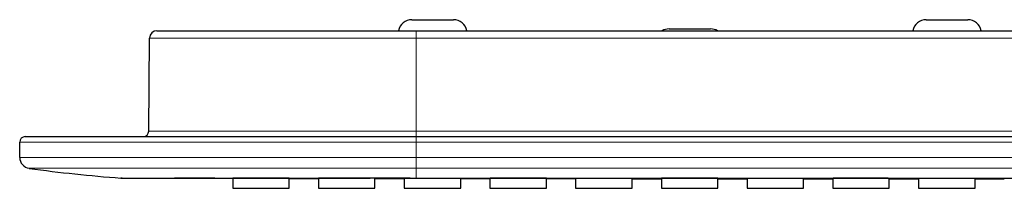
# Model space of a CAD drawing. Header units: millimetres. Extents: x 8 to 2314, y 12 to 2305.
# Tile 82 of 156: x 991 to 1098, y 2222 to 2240. Entities that reach past the tile are written whole.
import ezdxf

# ---------------------------------------------------------------- set-up
doc = ezdxf.new("R2010")
doc.units = ezdxf.units.MM

msp = doc.modelspace()

# ---------------------------------------------------------------- linework, layer by layer
at = {"color": 7, "linetype": 'Continuous', "lineweight": 30}
for p, q in [((1033.98, 2239.96), (1038.48, 2239.96)), ((1089.78, 2239.96), (1094.28, 2239.96)), ((1061.88, 2238.96), (1066.38, 2238.96)), ((1005.43, 2227.86), (1005.52, 2237.97)), ((1006.32, 2238.76), (1034.43, 2238.76)), ((1034.43, 2238.76), (1205.43, 2238.76)), ((992.03, 2227.26), (1034.43, 2227.26)), ((1034.43, 2227.26), (1205.43, 2227.26)), ((991.43, 2225.01), (991.43, 2226.66)), ((1014.54, 2222.75), (1014.54, 2221.65)), ((1020.67, 2221.65), (1020.67, 2222.74)), ((1023.84, 2222.75), (1023.84, 2221.65)), ((1029.97, 2221.65), (1029.97, 2222.74)), ((1033.14, 2222.73), (1033.14, 2221.65)), ((1039.27, 2221.65), (1039.27, 2222.73)), ((1042.44, 2222.74), (1042.44, 2221.65)), ((1048.57, 2221.65), (1048.57, 2222.74)), ((1051.74, 2222.72), (1051.74, 2221.65)), ((1057.87, 2221.65), (1057.87, 2222.72)), ((1061.04, 2222.74), (1061.04, 2221.65)), ((1067.17, 2221.65), (1067.17, 2222.74)), ((1070.34, 2222.72), (1070.34, 2221.65)), ((1076.47, 2221.65), (1076.47, 2222.72)), ((1079.64, 2222.73), (1079.64, 2221.65)), ((1085.77, 2221.65), (1085.77, 2222.73)), ((1088.94, 2222.72), (1088.94, 2221.65)), ((1095.07, 2221.65), (1095.07, 2222.72)), ((1014.54, 2221.65), (1020.67, 2221.65)), ((1023.84, 2221.65), (1029.97, 2221.65)), ((1033.14, 2221.65), (1039.27, 2221.65)), ((1042.44, 2221.65), (1048.57, 2221.65)), ((1051.74, 2221.65), (1057.87, 2221.65)), ((1061.04, 2221.65), (1067.17, 2221.65)), ((1070.34, 2221.65), (1076.47, 2221.65)), ((1079.64, 2221.65), (1085.77, 2221.65)), ((1088.94, 2221.65), (1095.07, 2221.65))]:
    msp.add_line(p, q, dxfattribs=at)
at = {"color": 252, "linetype": 'Continuous', "lineweight": 0}
for p, q in [((1034.43, 2237.97), (1005.52, 2237.97)), ((1034.43, 2237.97), (1034.43, 2238.76)), ((1034.43, 2227.86), (1034.43, 2237.97)), ((1205.43, 2237.97), (1034.43, 2237.97)), ((1005.43, 2227.86), (1034.43, 2227.86)), ((1034.43, 2227.26), (1034.43, 2227.86)), ((1034.43, 2227.86), (1205.43, 2227.86)), ((1034.43, 2226.66), (1034.43, 2227.26)), ((1034.43, 2226.66), (991.43, 2226.66)), ((1034.43, 2226.66), (1034.43, 2225.01)), ((1205.43, 2226.66), (1034.43, 2226.66)), ((991.43, 2225.01), (1034.43, 2225.01)), ((1034.43, 2225.01), (1034.43, 2223.82)), ((1034.43, 2225.01), (1205.43, 2225.01)), ((1034.43, 2223.82), (992.46, 2223.82)), ((1205.43, 2223.82), (1034.43, 2223.82)), ((1034.43, 2222.76), (1034.43, 2223.82))]:
    msp.add_line(p, q, dxfattribs=at)
at = {"color": 7, "linetype": 'Continuous', "lineweight": 30, "flags": 128}
for points in [[(1020.67, 2222.73), (1022.38, 2222.73), (1023.84, 2222.73)], [(1029.97, 2222.72), (1030.7, 2222.72), (1033.15, 2222.71)], [(1039.27, 2222.71), (1041.19, 2222.7), (1042.44, 2222.7)], [(1048.57, 2222.7), (1050.83, 2222.7), (1051.75, 2222.7)], [(1057.87, 2222.69), (1059.6, 2222.69), (1061.04, 2222.69)], [(1067.17, 2222.69), (1067.77, 2222.68), (1069.21, 2222.68), (1070.35, 2222.68)], [(1076.47, 2222.68), (1078.61, 2222.68), (1079.64, 2222.68)], [(1085.77, 2222.68), (1088.83, 2222.68), (1088.95, 2222.68)], [(1095.07, 2222.68), (1095.9, 2222.68), (1098.24, 2222.68)]]:
    msp.add_lwpolyline(points, dxfattribs=at)
at = {"color": 7, "linetype": 'Continuous', "lineweight": 30}
for centre, radius, start, end in [((1033.98, 2238.46), 1.5, 90, 168.463), ((1038.48, 2238.46), 1.5, 11.537, 90), ((1089.78, 2238.46), 1.5, 90, 168.463), ((1094.28, 2238.46), 1.5, 11.537, 90), ((1061.88, 2237.46), 1.5, 90, 119.9264), ((1066.38, 2237.46), 1.5, 60.0736, 90), ((1006.32, 2237.96), 0.8, 90, 179.5), ((992.03, 2226.66), 0.6, 90, 180), ((1004.83, 2227.86), 0.6, 270, 359.5), ((992.63, 2225.01), 1.2, 180, 262.0944), ((1013.52, 2375.46), 153.1, 262.0944, 265.8353)]:
    msp.add_arc(centre, radius, start, end, dxfattribs=at)
for points, knots in [([(1002.4, 2222.77), (1002.4, 2222.77), (1002.4, 2222.77), (1002.42, 2222.77), (1002.46, 2222.77), (1002.51, 2222.77), (1002.57, 2222.76), (1002.65, 2222.76), (1002.74, 2222.76), (1002.83, 2222.76), (1002.94, 2222.76), (1003.07, 2222.76), (1003.24, 2222.76), (1003.45, 2222.76), (1003.7, 2222.76), (1003.98, 2222.76), (1004.26, 2222.76), (1004.56, 2222.76), (1004.81, 2222.76), (1005, 2222.76), (1005.15, 2222.76), (1005.3, 2222.76), (1005.45, 2222.76), (1005.61, 2222.76), (1005.84, 2222.76), (1006.16, 2222.76), (1006.6, 2222.76), (1007.1, 2222.76), (1007.65, 2222.76), (1008.24, 2222.77), (1008.88, 2222.77), (1009.57, 2222.77), (1010.28, 2222.77), (1011.01, 2222.77), (1011.53, 2222.77), (1011.8, 2222.77), (1011.82, 2222.77), (1011.83, 2222.77), (1011.85, 2222.77), (1011.87, 2222.77), (1011.89, 2222.77), (1011.95, 2222.77), (1012.04, 2222.77), (1012.19, 2222.77), (1012.37, 2222.77), (1012.62, 2222.77), (1012.94, 2222.76), (1013.29, 2222.76), (1013.67, 2222.76), (1014.06, 2222.76), (1014.5, 2222.76), (1014.97, 2222.76), (1015.49, 2222.76), (1016.05, 2222.76), (1016.47, 2222.76), (1016.73, 2222.76), (1016.82, 2222.76), (1016.9, 2222.76), (1016.99, 2222.76), (1017.07, 2222.76), (1017.16, 2222.76), (1017.37, 2222.76), (1017.82, 2222.76), (1018.48, 2222.76), (1019.21, 2222.76), (1019.94, 2222.76), (1020.68, 2222.76), (1021.44, 2222.76), (1022.01, 2222.76), (1022.39, 2222.76), (1022.61, 2222.76), (1022.84, 2222.76), (1023.08, 2222.76), (1023.33, 2222.76), (1023.65, 2222.76), (1024.04, 2222.76), (1024.5, 2222.76), (1025.06, 2222.76), (1025.72, 2222.76), (1026.49, 2222.76), (1027.32, 2222.76), (1028.14, 2222.76), (1028.92, 2222.76), (1029.63, 2222.77), (1030.32, 2222.77), (1030.97, 2222.77), (1031.58, 2222.77), (1032.19, 2222.77), (1032.79, 2222.77), (1033.38, 2222.77), (1033.92, 2222.77), (1034.27, 2222.76), (1034.43, 2222.76)], [0, 0, 0, 0, 0.0119127, 0.0244361, 0.0375696, 0.0513127, 0.0653351, 0.078404, 0.0907249, 0.1030445, 0.1153629, 0.1280369, 0.1417919, 0.1616493, 0.1807766, 0.1991745, 0.2168438, 0.233785, 0.2499988, 0.2573141, 0.2646297, 0.2719456, 0.2792619, 0.2865784, 0.2938953, 0.3111428, 0.328392, 0.3489283, 0.3694665, 0.3901646, 0.4123238, 0.4343873, 0.4563546, 0.4782251, 0.4999982, 0.5004584, 0.5009399, 0.5014427, 0.5019668, 0.5025122, 0.5030789, 0.5036669, 0.5072816, 0.5110534, 0.5153387, 0.52281, 0.53146, 0.5412886, 0.5506511, 0.5608792, 0.5719728, 0.5839317, 0.5967559, 0.6104451, 0.6249991, 0.6270472, 0.629087, 0.6311184, 0.6331415, 0.6351563, 0.6371628, 0.6391609, 0.6500017, 0.6687336, 0.6847806, 0.7001883, 0.7176972, 0.7343008, 0.7499993, 0.7544088, 0.7590525, 0.7639303, 0.7690422, 0.7743883, 0.7799686, 0.7892109, 0.7990316, 0.8094309, 0.8242649, 0.8401373, 0.8570483, 0.8749984, 0.8901333, 0.904555, 0.9182631, 0.9312574, 0.9435375, 0.9551032, 0.9678168, 0.9795376, 0.9902653, 1, 1, 1, 1]), ([(1002.41, 2222.76), (1002.41, 2222.76), (1002.41, 2222.76), (1002.41, 2222.76), (1002.41, 2222.76), (1002.41, 2222.76), (1002.41, 2222.76), (1002.41, 2222.76), (1002.41, 2222.76), (1002.41, 2222.76), (1002.41, 2222.76), (1002.41, 2222.76), (1002.41, 2222.76), (1002.42, 2222.76), (1002.42, 2222.76), (1002.42, 2222.76), (1002.42, 2222.76), (1002.42, 2222.76), (1002.43, 2222.76), (1002.43, 2222.76), (1002.43, 2222.76), (1002.43, 2222.76), (1002.43, 2222.76), (1002.43, 2222.76), (1002.43, 2222.76), (1002.43, 2222.76), (1002.43, 2222.76), (1002.43, 2222.76), (1002.43, 2222.76), (1002.43, 2222.76), (1002.43, 2222.76), (1002.43, 2222.76), (1002.43, 2222.76), (1002.42, 2222.76), (1002.42, 2222.76), (1002.42, 2222.76), (1002.41, 2222.76), (1002.41, 2222.76), (1002.4, 2222.77), (1002.4, 2222.77)], [0, 0, 0, 0, 0.0013193, 0.0272881, 0.0615973, 0.0949618, 0.1273814, 0.1559721, 0.1837855, 0.2108213, 0.2197503, 0.2285911, 0.2373437, 0.2460082, 0.2551938, 0.2649068, 0.2746198, 0.3960324, 0.4640238, 0.4939402, 0.4998166, 0.5069185, 0.5140421, 0.5211354, 0.5589924, 0.5959603, 0.6320391, 0.666326, 0.6997695, 0.7323694, 0.7641259, 0.7950388, 0.8251083, 0.8543343, 0.8855086, 0.9156624, 0.9447955, 0.9729081, 1, 1, 1, 1]), ([(1002.41, 2222.76), (1003.01, 2222.76), (1004.67, 2222.76), (1007.38, 2222.76), (1010.5, 2222.75), (1012.89, 2222.74), (1014.23, 2222.74), (1014.55, 2222.74)], [0, 0, 0, 0, 0.14924, 0.411065, 0.668468, 0.921448, 1, 1, 1, 1]), ([(1017.61, 2222.75), (1017.49, 2222.75), (1017.26, 2222.75), (1016.92, 2222.75), (1016.59, 2222.75), (1016.27, 2222.75), (1015.97, 2222.75), (1015.69, 2222.75), (1015.43, 2222.75), (1015.2, 2222.75), (1015, 2222.75), (1014.84, 2222.75), (1014.71, 2222.75), (1014.61, 2222.75), (1014.55, 2222.75), (1014.55, 2222.75), (1014.54, 2222.75)], [0, 0, 0, 0, 0.071516, 0.143259, 0.214775, 0.286291, 0.358034, 0.42955, 0.501066, 0.572809, 0.644325, 0.715841, 0.787584, 0.8591, 0.930615, 1, 1, 1, 1]), ([(1020.67, 2222.74), (1020.67, 2222.74), (1020.68, 2222.74), (1020.65, 2222.74), (1020.59, 2222.74), (1020.49, 2222.74), (1020.36, 2222.74), (1020.19, 2222.75), (1019.99, 2222.75), (1019.75, 2222.75), (1019.49, 2222.75), (1019.21, 2222.75), (1018.9, 2222.75), (1018.58, 2222.75), (1018.26, 2222.75), (1017.93, 2222.75), (1017.72, 2222.75), (1017.61, 2222.75)], [0, 0, 0, 0, 0.006856, 0.078371, 0.150114, 0.221629, 0.293144, 0.364888, 0.436403, 0.507918, 0.579661, 0.651177, 0.722692, 0.794435, 0.865951, 0.932975, 1, 1, 1, 1]), ([(1026.91, 2222.75), (1026.79, 2222.75), (1026.56, 2222.75), (1026.22, 2222.75), (1025.89, 2222.75), (1025.57, 2222.75), (1025.27, 2222.75), (1024.99, 2222.75), (1024.73, 2222.75), (1024.5, 2222.75), (1024.3, 2222.75), (1024.14, 2222.75), (1024.01, 2222.75), (1023.91, 2222.75), (1023.85, 2222.75), (1023.85, 2222.75), (1023.85, 2222.75)], [0, 0, 0, 0, 0.071516, 0.143259, 0.214775, 0.28629, 0.358034, 0.42955, 0.501065, 0.572809, 0.644324, 0.71584, 0.787584, 0.859099, 0.930615, 1, 1, 1, 1]), ([(1029.97, 2222.74), (1029.97, 2222.74), (1029.98, 2222.74), (1029.95, 2222.74), (1029.89, 2222.75), (1029.79, 2222.75), (1029.66, 2222.75), (1029.49, 2222.75), (1029.29, 2222.75), (1029.05, 2222.75), (1028.79, 2222.75), (1028.51, 2222.75), (1028.2, 2222.75), (1027.88, 2222.75), (1027.56, 2222.75), (1027.23, 2222.75), (1027.02, 2222.75), (1026.91, 2222.75)], [0, 0, 0, 0, 0.006855, 0.078371, 0.150114, 0.221629, 0.293144, 0.364888, 0.436403, 0.507918, 0.579662, 0.651177, 0.722692, 0.794435, 0.865951, 0.932975, 1, 1, 1, 1]), ([(1036.21, 2222.73), (1036.09, 2222.73), (1035.86, 2222.73), (1035.52, 2222.73), (1035.19, 2222.73), (1034.87, 2222.73), (1034.57, 2222.73), (1034.29, 2222.73), (1034.03, 2222.73), (1033.8, 2222.73), (1033.6, 2222.73), (1033.44, 2222.73), (1033.31, 2222.73), (1033.21, 2222.73), (1033.15, 2222.73), (1033.15, 2222.73), (1033.14, 2222.73)], [0, 0, 0, 0, 0.071516, 0.143259, 0.214775, 0.28629, 0.358034, 0.42955, 0.501065, 0.572809, 0.644325, 0.71584, 0.787584, 0.859099, 0.930615, 1, 1, 1, 1]), ([(1034.43, 2222.76), (1034.81, 2222.76), (1035.6, 2222.76), (1036.81, 2222.76), (1038.07, 2222.76), (1039.39, 2222.76), (1040.76, 2222.76), (1042.19, 2222.76), (1043.52, 2222.76), (1044.69, 2222.76), (1045.68, 2222.76), (1046.62, 2222.76), (1047.55, 2222.76), (1048.47, 2222.76), (1049.4, 2222.76), (1050.34, 2222.76), (1051.45, 2222.76), (1052.71, 2222.76), (1054.09, 2222.76), (1055.02, 2222.76), (1055.54, 2222.76), (1055.66, 2222.76), (1055.75, 2222.76), (1055.81, 2222.76), (1055.84, 2222.76), (1055.86, 2222.76), (1055.89, 2222.76), (1055.97, 2222.76), (1056.11, 2222.76), (1056.33, 2222.76), (1056.6, 2222.76), (1056.94, 2222.76), (1057.33, 2222.76), (1057.79, 2222.76), (1058.3, 2222.76), (1058.86, 2222.76), (1059.47, 2222.76), (1060.14, 2222.76), (1060.87, 2222.76), (1061.64, 2222.76), (1062.48, 2222.76), (1063.36, 2222.76), (1064.29, 2222.76), (1065.28, 2222.76), (1066.3, 2222.76), (1067.38, 2222.76), (1068.51, 2222.76), (1069.7, 2222.76), (1070.93, 2222.76), (1072.22, 2222.76), (1073.51, 2222.76), (1074.78, 2222.76), (1075.99, 2222.76), (1076.83, 2222.76), (1077.28, 2222.76), (1077.38, 2222.76), (1077.48, 2222.76), (1077.58, 2222.76), (1077.69, 2222.76), (1078.6, 2222.76), (1080.3, 2222.76), (1082.79, 2222.76), (1085.22, 2222.76), (1087.61, 2222.76), (1090, 2222.76), (1092.38, 2222.76), (1094.76, 2222.76), (1097.08, 2222.76), (1099.35, 2222.76), (1101.57, 2222.76), (1103.69, 2222.76), (1105.72, 2222.76), (1107.66, 2222.76), (1109.56, 2222.76), (1111.41, 2222.76), (1113.11, 2222.76), (1114.68, 2222.76), (1116.11, 2222.76), (1117.5, 2222.76), (1118.87, 2222.76), (1120.22, 2222.76), (1121.65, 2222.76), (1123.2, 2222.76), (1124.88, 2222.76), (1126.6, 2222.76), (1128.41, 2222.76), (1130.33, 2222.76), (1132.34, 2222.76), (1134.41, 2222.76), (1136.52, 2222.76), (1138.7, 2222.76), (1140.88, 2222.76), (1143.07, 2222.76), (1145.27, 2222.76), (1147.51, 2222.76), (1149.8, 2222.76), (1152.09, 2222.76), (1154.36, 2222.76), (1156.63, 2222.76), (1158.67, 2222.76), (1160.48, 2222.76), (1161.63, 2222.76), (1162.4, 2222.76), (1162.82, 2222.76), (1163.3, 2222.76), (1163.81, 2222.76), (1164.32, 2222.76), (1164.83, 2222.76), (1165.59, 2222.76), (1166.6, 2222.76), (1167.85, 2222.76), (1169.05, 2222.76), (1170.2, 2222.76), (1171.31, 2222.76), (1172.35, 2222.76), (1173.33, 2222.76), (1174.25, 2222.76), (1175.13, 2222.76), (1175.97, 2222.76), (1176.8, 2222.76), (1177.63, 2222.76), (1178.45, 2222.76), (1179.21, 2222.76), (1179.92, 2222.76), (1180.57, 2222.76), (1181.17, 2222.76), (1181.71, 2222.76), (1182.17, 2222.76), (1182.58, 2222.76), (1182.94, 2222.76), (1183.26, 2222.76), (1183.53, 2222.76), (1183.76, 2222.76), (1183.91, 2222.76), (1184, 2222.76), (1184.03, 2222.76), (1184.04, 2222.76), (1184.06, 2222.76), (1184.1, 2222.76), (1184.35, 2222.76), (1184.79, 2222.76), (1185.46, 2222.76), (1186.14, 2222.76), (1186.83, 2222.76), (1187.49, 2222.76), (1188.12, 2222.76), (1188.72, 2222.76), (1189.21, 2222.76), (1189.61, 2222.76), (1189.91, 2222.76), (1190.23, 2222.76), (1190.55, 2222.76), (1191.61, 2222.76), (1192.66, 2222.76), (1193.71, 2222.76), (1193.99, 2222.76), (1194.28, 2222.76), (1194.58, 2222.76), (1194.89, 2222.76), (1195.23, 2222.76), (1195.92, 2222.76), (1196.95, 2222.76), (1198.28, 2222.76), (1199.52, 2222.76), (1200.66, 2222.76), (1201.7, 2222.76), (1202.7, 2222.76), (1203.65, 2222.76), (1204.56, 2222.76), (1205.14, 2222.76), (1205.43, 2222.76)], [0, 0, 0, 0, 0.006733, 0.013793, 0.02118, 0.028893, 0.036934, 0.0453, 0.053994, 0.06016, 0.065891, 0.0713, 0.076709, 0.082118, 0.087527, 0.092936, 0.098668, 0.107043, 0.115074, 0.122761, 0.123454, 0.124144, 0.124831, 0.125091, 0.125219, 0.125355, 0.125498, 0.125648, 0.126765, 0.128012, 0.129496, 0.131512, 0.133846, 0.136497, 0.139465, 0.142752, 0.146355, 0.150277, 0.154506, 0.159051, 0.163913, 0.169091, 0.174585, 0.180288, 0.186297, 0.19261, 0.199229, 0.206152, 0.21338, 0.220914, 0.228752, 0.235902, 0.243288, 0.249983, 0.250585, 0.251181, 0.251776, 0.252371, 0.252966, 0.25356, 0.268361, 0.282883, 0.297127, 0.311094, 0.324782, 0.338996, 0.352896, 0.366484, 0.37976, 0.392722, 0.405371, 0.417011, 0.428373, 0.439457, 0.450262, 0.46079, 0.46935, 0.477717, 0.485891, 0.493872, 0.501669, 0.50954, 0.519065, 0.528858, 0.538919, 0.549249, 0.560705, 0.572473, 0.584555, 0.596949, 0.609657, 0.622677, 0.63524, 0.64808, 0.661199, 0.674596, 0.688272, 0.701286, 0.714543, 0.728041, 0.737083, 0.746231, 0.748299, 0.750554, 0.75362, 0.756648, 0.759639, 0.762591, 0.765505, 0.773049, 0.780325, 0.787335, 0.794078, 0.800554, 0.806764, 0.812374, 0.817747, 0.822882, 0.827781, 0.832442, 0.837539, 0.842318, 0.84678, 0.850925, 0.854752, 0.858261, 0.861452, 0.864099, 0.866479, 0.868592, 0.870438, 0.872018, 0.87333, 0.874424, 0.874812, 0.874868, 0.874922, 0.874975, 0.875195, 0.875575, 0.879365, 0.883032, 0.887241, 0.891276, 0.89514, 0.898831, 0.902349, 0.905696, 0.907428, 0.909275, 0.911122, 0.912969, 0.914816, 0.929776, 0.931455, 0.933134, 0.934813, 0.936492, 0.938317, 0.940346, 0.942355, 0.950515, 0.958332, 0.965805, 0.972188, 0.978297, 0.984133, 0.989696, 0.994985, 1, 1, 1, 1]), ([(1039.27, 2222.73), (1039.27, 2222.73), (1039.28, 2222.73), (1039.25, 2222.73), (1039.19, 2222.73), (1039.09, 2222.73), (1038.96, 2222.73), (1038.79, 2222.73), (1038.59, 2222.73), (1038.35, 2222.73), (1038.09, 2222.73), (1037.81, 2222.73), (1037.5, 2222.73), (1037.18, 2222.73), (1036.86, 2222.73), (1036.53, 2222.73), (1036.32, 2222.73), (1036.21, 2222.73)], [0, 0, 0, 0, 0.0068555, 0.0783707, 0.150114, 0.2216292, 0.2931444, 0.3648878, 0.436403, 0.5079183, 0.5796616, 0.6511769, 0.7226922, 0.7944355, 0.8659508, 0.9329754, 1, 1, 1, 1]), ([(1045.51, 2222.74), (1045.39, 2222.74), (1045.16, 2222.74), (1044.82, 2222.74), (1044.49, 2222.74), (1044.17, 2222.74), (1043.87, 2222.74), (1043.59, 2222.74), (1043.33, 2222.74), (1043.1, 2222.74), (1042.9, 2222.74), (1042.74, 2222.74), (1042.61, 2222.74), (1042.51, 2222.74), (1042.45, 2222.74), (1042.45, 2222.74), (1042.45, 2222.74)], [0, 0, 0, 0, 0.071516, 0.143259, 0.214775, 0.28629, 0.358034, 0.429549, 0.501065, 0.572809, 0.644324, 0.71584, 0.787583, 0.859099, 0.930615, 1, 1, 1, 1]), ([(1048.57, 2222.74), (1048.57, 2222.74), (1048.58, 2222.74), (1048.55, 2222.74), (1048.49, 2222.74), (1048.39, 2222.74), (1048.26, 2222.74), (1048.09, 2222.74), (1047.89, 2222.74), (1047.65, 2222.74), (1047.39, 2222.74), (1047.11, 2222.74), (1046.8, 2222.74), (1046.48, 2222.74), (1046.16, 2222.74), (1045.83, 2222.74), (1045.62, 2222.74), (1045.51, 2222.74)], [0, 0, 0, 0, 0.0068553, 0.0783706, 0.1501139, 0.2216292, 0.2931445, 0.3648879, 0.4364033, 0.5079186, 0.5796619, 0.6511772, 0.7226925, 0.7944358, 0.865951, 0.9329755, 1, 1, 1, 1]), ([(1054.81, 2222.73), (1054.69, 2222.73), (1054.46, 2222.73), (1054.12, 2222.73), (1053.79, 2222.73), (1053.47, 2222.73), (1053.17, 2222.73), (1052.89, 2222.73), (1052.63, 2222.73), (1052.4, 2222.73), (1052.2, 2222.73), (1052.04, 2222.72), (1051.91, 2222.72), (1051.81, 2222.72), (1051.75, 2222.72), (1051.75, 2222.72), (1051.74, 2222.72)], [0, 0, 0, 0, 0.071516, 0.143259, 0.214775, 0.28629, 0.358034, 0.429549, 0.501065, 0.572809, 0.644324, 0.71584, 0.787584, 0.859099, 0.930615, 1, 1, 1, 1]), ([(1057.87, 2222.72), (1057.87, 2222.72), (1057.88, 2222.72), (1057.85, 2222.72), (1057.79, 2222.72), (1057.69, 2222.72), (1057.56, 2222.72), (1057.39, 2222.72), (1057.19, 2222.72), (1056.95, 2222.72), (1056.69, 2222.73), (1056.41, 2222.73), (1056.1, 2222.73), (1055.78, 2222.73), (1055.46, 2222.73), (1055.13, 2222.73), (1054.92, 2222.73), (1054.81, 2222.73)], [0, 0, 0, 0, 0.006855, 0.078371, 0.150114, 0.221629, 0.293145, 0.364888, 0.436403, 0.507919, 0.579662, 0.651177, 0.722692, 0.794436, 0.865951, 0.932975, 1, 1, 1, 1]), ([(1064.11, 2222.74), (1063.99, 2222.74), (1063.76, 2222.74), (1063.42, 2222.74), (1063.09, 2222.74), (1062.77, 2222.74), (1062.47, 2222.74), (1062.19, 2222.74), (1061.93, 2222.74), (1061.7, 2222.74), (1061.5, 2222.74), (1061.34, 2222.74), (1061.21, 2222.74), (1061.11, 2222.74), (1061.05, 2222.74), (1061.05, 2222.74), (1061.05, 2222.74)], [0, 0, 0, 0, 0.0715155, 0.1432591, 0.2147746, 0.2862901, 0.3580336, 0.4295491, 0.5010647, 0.5728083, 0.6443238, 0.7158395, 0.7875832, 0.8590988, 0.9306145, 1, 1, 1, 1]), ([(1067.17, 2222.74), (1067.17, 2222.74), (1067.18, 2222.74), (1067.15, 2222.74), (1067.09, 2222.74), (1066.99, 2222.74), (1066.86, 2222.74), (1066.69, 2222.74), (1066.49, 2222.74), (1066.25, 2222.74), (1065.99, 2222.74), (1065.71, 2222.74), (1065.4, 2222.74), (1065.08, 2222.74), (1064.76, 2222.74), (1064.43, 2222.74), (1064.22, 2222.74), (1064.11, 2222.74)], [0, 0, 0, 0, 0.006855, 0.078371, 0.150114, 0.221629, 0.293145, 0.364888, 0.436403, 0.507919, 0.579662, 0.651177, 0.722693, 0.794436, 0.865951, 0.932976, 1, 1, 1, 1]), ([(1073.41, 2222.72), (1073.29, 2222.72), (1073.06, 2222.72), (1072.72, 2222.72), (1072.39, 2222.72), (1072.07, 2222.72), (1071.77, 2222.72), (1071.49, 2222.72), (1071.23, 2222.72), (1071, 2222.72), (1070.8, 2222.72), (1070.64, 2222.72), (1070.51, 2222.72), (1070.41, 2222.72), (1070.35, 2222.72), (1070.35, 2222.72), (1070.34, 2222.72)], [0, 0, 0, 0, 0.071516, 0.143259, 0.214775, 0.28629, 0.358034, 0.429549, 0.501065, 0.572809, 0.644324, 0.71584, 0.787583, 0.859099, 0.930615, 1, 1, 1, 1]), ([(1076.47, 2222.72), (1076.47, 2222.72), (1076.48, 2222.72), (1076.45, 2222.72), (1076.39, 2222.72), (1076.29, 2222.72), (1076.16, 2222.72), (1075.99, 2222.72), (1075.79, 2222.72), (1075.55, 2222.72), (1075.29, 2222.72), (1075.01, 2222.72), (1074.7, 2222.72), (1074.38, 2222.72), (1074.06, 2222.72), (1073.73, 2222.72), (1073.52, 2222.72), (1073.41, 2222.72)], [0, 0, 0, 0, 0.006855, 0.078371, 0.150114, 0.221629, 0.293145, 0.364888, 0.436403, 0.507919, 0.579662, 0.651177, 0.722693, 0.794436, 0.865951, 0.932976, 1, 1, 1, 1]), ([(1082.71, 2222.74), (1082.59, 2222.74), (1082.36, 2222.74), (1082.02, 2222.74), (1081.69, 2222.74), (1081.37, 2222.74), (1081.07, 2222.74), (1080.79, 2222.74), (1080.53, 2222.74), (1080.3, 2222.74), (1080.1, 2222.74), (1079.94, 2222.74), (1079.81, 2222.74), (1079.71, 2222.74), (1079.65, 2222.73), (1079.65, 2222.73), (1079.65, 2222.73)], [0, 0, 0, 0, 0.071515, 0.143259, 0.214775, 0.28629, 0.358034, 0.429549, 0.501065, 0.572808, 0.644324, 0.715839, 0.787583, 0.859099, 0.930614, 1, 1, 1, 1]), ([(1085.77, 2222.73), (1085.77, 2222.73), (1085.78, 2222.73), (1085.75, 2222.73), (1085.69, 2222.73), (1085.59, 2222.74), (1085.46, 2222.74), (1085.29, 2222.74), (1085.09, 2222.74), (1084.85, 2222.74), (1084.59, 2222.74), (1084.31, 2222.74), (1084, 2222.74), (1083.68, 2222.74), (1083.36, 2222.74), (1083.03, 2222.74), (1082.82, 2222.74), (1082.71, 2222.74)], [0, 0, 0, 0, 0.006855, 0.07837, 0.150114, 0.221629, 0.293145, 0.364888, 0.436403, 0.507919, 0.579662, 0.651177, 0.722693, 0.794436, 0.865951, 0.932976, 1, 1, 1, 1]), ([(1092.01, 2222.72), (1091.89, 2222.72), (1091.66, 2222.72), (1091.32, 2222.72), (1090.99, 2222.72), (1090.67, 2222.72), (1090.37, 2222.72), (1090.09, 2222.72), (1089.83, 2222.72), (1089.6, 2222.72), (1089.4, 2222.72), (1089.24, 2222.72), (1089.11, 2222.72), (1089.01, 2222.72), (1088.95, 2222.72), (1088.95, 2222.72), (1088.94, 2222.72)], [0, 0, 0, 0, 0.0715155, 0.1432591, 0.2147747, 0.2862902, 0.3580338, 0.4295493, 0.5010649, 0.5728085, 0.6443241, 0.7158397, 0.7875834, 0.859099, 0.9306147, 1, 1, 1, 1]), ([(1095.07, 2222.72), (1095.07, 2222.72), (1095.08, 2222.72), (1095.05, 2222.72), (1094.99, 2222.72), (1094.89, 2222.72), (1094.76, 2222.72), (1094.59, 2222.72), (1094.39, 2222.72), (1094.15, 2222.72), (1093.89, 2222.72), (1093.61, 2222.72), (1093.3, 2222.72), (1092.98, 2222.72), (1092.66, 2222.72), (1092.33, 2222.72), (1092.12, 2222.72), (1092.01, 2222.72)], [0, 0, 0, 0, 0.006855, 0.078371, 0.150114, 0.221629, 0.293145, 0.364888, 0.436403, 0.507919, 0.579662, 0.651177, 0.722693, 0.794436, 0.865951, 0.932976, 1, 1, 1, 1])]:
    msp.add_open_spline(points, degree=3, knots=knots, dxfattribs=at)

doc.saveas('drawing.dxf')
